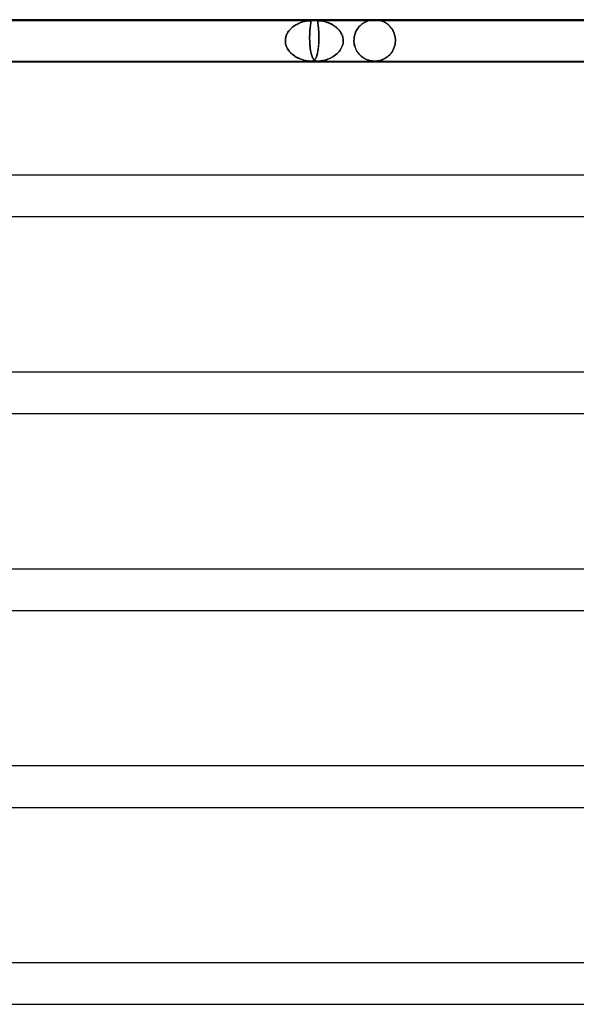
# Model space of a CAD drawing. Header units: millimetres. Extents: x -660 to 660, y -2 to 380.
# Tile 82 of 103: x 166 to 219, y 285 to 380. Entities that reach past the tile are written whole.
import ezdxf

# ---------------------------------------------------------------- set-up
doc = ezdxf.new("R2010")
doc.units = ezdxf.units.MM
doc.layers.add('HIDDEN', color=7, linetype='Continuous')
doc.layers.add('THICK', color=7, linetype='Continuous')

msp = doc.modelspace()

# ---------------------------------------------------------------- linework, layer by layer
at = {"layer": 'HIDDEN'}
for p, q in [((200, 380), (199.873, 379.996)), ((200.127, 379.996), (200, 380)), ((193.659, 379.9), (162.309, 379.9)), ((191.823, 379.053), (191.728, 378.942)), ((191.754, 378.974), (191.832, 379.063)), ((191.925, 379.157), (191.823, 379.053)), ((191.832, 379.063), (191.915, 379.147)), ((191.915, 379.147), (192.002, 379.227)), ((192.034, 379.254), (191.925, 379.157)), ((192.002, 379.227), (192.093, 379.301)), ((192.148, 379.343), (192.034, 379.254)), ((192.093, 379.301), (192.186, 379.371)), ((192.265, 379.424), (192.148, 379.343)), ((192.186, 379.371), (192.282, 379.436)), ((192.383, 379.498), (192.265, 379.424)), ((192.282, 379.436), (192.379, 379.496)), ((192.379, 379.496), (192.477, 379.551)), ((192.502, 379.564), (192.383, 379.498)), ((192.477, 379.551), (192.576, 379.602)), ((192.62, 379.623), (192.502, 379.564)), ((192.576, 379.602), (192.674, 379.648)), ((192.736, 379.675), (192.62, 379.623)), ((192.674, 379.648), (192.772, 379.69)), ((192.85, 379.72), (192.736, 379.675)), ((192.772, 379.69), (192.869, 379.727)), ((192.96, 379.759), (192.85, 379.72)), ((192.869, 379.727), (192.962, 379.76)), ((193.066, 379.793), (192.96, 379.759)), ((192.962, 379.76), (193.052, 379.788)), ((193.052, 379.788), (193.138, 379.813)), ((193.168, 379.821), (193.066, 379.793)), ((193.138, 379.813), (193.221, 379.835)), ((193.264, 379.845), (193.168, 379.821)), ((193.221, 379.835), (193.303, 379.853)), ((193.353, 379.864), (193.264, 379.845)), ((193.303, 379.853), (193.385, 379.869)), ((193.44, 379.879), (193.353, 379.864)), ((193.385, 379.869), (193.462, 379.882)), ((193.521, 379.89), (193.44, 379.879)), ((193.462, 379.882), (193.535, 379.892)), ((193.595, 379.898), (193.521, 379.89)), ((193.535, 379.892), (193.601, 379.898)), ((193.659, 379.9), (193.595, 379.898)), ((193.601, 379.898), (193.659, 379.9)), ((193.659, 379.9), (193.707, 379.898)), ((193.708, 379.898), (193.659, 379.9)), ((194.669, 379.9), (193.659, 379.9)), ((193.707, 379.898), (193.745, 379.892)), ((193.746, 379.892), (193.708, 379.898)), ((193.737, 378.964), (193.744, 379.053)), ((193.753, 379.142), (193.744, 379.049)), ((193.744, 379.053), (193.753, 379.137)), ((193.745, 379.892), (193.774, 379.882)), ((193.774, 379.882), (193.746, 379.892)), ((193.762, 379.23), (193.753, 379.142)), ((193.753, 379.137), (193.761, 379.217)), ((193.761, 379.217), (193.77, 379.292)), ((193.772, 379.312), (193.762, 379.23)), ((193.77, 379.292), (193.778, 379.362)), ((193.782, 379.387), (193.772, 379.312)), ((193.774, 379.882), (193.794, 379.869)), ((193.795, 379.868), (193.774, 379.882)), ((193.778, 379.362), (193.787, 379.427)), ((193.791, 379.456), (193.782, 379.387)), ((193.787, 379.427), (193.795, 379.488)), ((193.8, 379.52), (193.791, 379.456)), ((193.794, 379.869), (193.808, 379.853)), ((193.809, 379.852), (193.795, 379.868)), ((193.795, 379.488), (193.803, 379.544)), ((193.808, 379.577), (193.8, 379.52)), ((193.803, 379.544), (193.81, 379.595)), ((193.808, 379.853), (193.818, 379.834)), ((193.815, 379.629), (193.808, 379.577)), ((193.818, 379.833), (193.809, 379.852)), ((193.81, 379.595), (193.816, 379.642)), ((193.82, 379.675), (193.815, 379.629)), ((193.816, 379.642), (193.821, 379.685)), ((193.818, 379.834), (193.824, 379.811)), ((193.824, 379.811), (193.818, 379.833)), ((193.824, 379.716), (193.82, 379.675)), ((193.821, 379.685), (193.825, 379.723)), ((193.824, 379.811), (193.827, 379.783)), ((193.826, 379.785), (193.824, 379.811)), ((193.827, 379.752), (193.824, 379.716)), ((193.825, 379.723), (193.827, 379.756)), ((193.827, 379.756), (193.826, 379.785)), ((193.827, 379.783), (193.827, 379.752)), ((194.502, 379.806), (194.5, 379.781)), ((194.5, 379.774), (194.502, 379.804)), ((194.5, 379.781), (194.5, 379.752)), ((194.5, 379.74), (194.5, 379.774)), ((194.5, 379.752), (194.501, 379.72)), ((194.503, 379.701), (194.5, 379.74)), ((194.501, 379.72), (194.504, 379.683)), ((194.502, 379.804), (194.508, 379.829)), ((194.507, 379.828), (194.502, 379.806)), ((194.507, 379.655), (194.503, 379.701)), ((194.504, 379.683), (194.509, 379.642)), ((194.515, 379.846), (194.507, 379.828)), ((194.513, 379.604), (194.507, 379.655)), ((194.508, 379.829), (194.518, 379.852)), ((194.509, 379.642), (194.514, 379.596)), ((194.52, 379.547), (194.513, 379.604)), ((194.514, 379.596), (194.521, 379.546)), ((194.526, 379.862), (194.515, 379.846)), ((194.518, 379.852), (194.535, 379.87)), ((194.528, 379.486), (194.52, 379.547)), ((194.521, 379.546), (194.528, 379.49)), ((194.542, 379.875), (194.526, 379.862)), ((194.528, 379.49), (194.535, 379.429)), ((194.537, 379.419), (194.528, 379.486)), ((194.535, 379.87), (194.56, 379.884)), ((194.535, 379.429), (194.544, 379.363)), ((194.545, 379.347), (194.537, 379.419)), ((194.562, 379.886), (194.542, 379.875)), ((194.544, 379.363), (194.552, 379.292)), ((194.554, 379.27), (194.545, 379.347)), ((194.552, 379.292), (194.559, 379.218)), ((194.562, 379.189), (194.554, 379.27)), ((194.559, 379.218), (194.567, 379.141)), ((194.56, 379.884), (194.59, 379.894)), ((194.59, 379.893), (194.562, 379.886)), ((194.571, 379.102), (194.562, 379.189)), ((194.567, 379.141), (194.574, 379.061)), ((194.578, 379.01), (194.571, 379.102)), ((194.574, 379.061), (194.58, 378.978)), ((194.625, 379.898), (194.59, 379.893)), ((194.59, 379.894), (194.627, 379.898)), ((194.669, 379.9), (194.625, 379.898)), ((194.627, 379.898), (194.67, 379.9)), ((194.72, 379.898), (194.669, 379.9)), ((226.019, 379.9), (194.669, 379.9)), ((194.67, 379.9), (194.722, 379.898)), ((194.782, 379.893), (194.72, 379.898)), ((194.722, 379.898), (194.781, 379.893)), ((194.781, 379.893), (194.846, 379.885)), ((194.856, 379.884), (194.782, 379.893)), ((194.846, 379.885), (194.915, 379.874)), ((194.945, 379.869), (194.856, 379.884)), ((194.915, 379.874), (194.987, 379.861)), ((195.04, 379.85), (194.945, 379.869)), ((194.987, 379.861), (195.063, 379.845)), ((195.138, 379.826), (195.04, 379.85)), ((195.063, 379.845), (195.143, 379.825)), ((195.237, 379.8), (195.138, 379.826)), ((195.143, 379.825), (195.226, 379.803)), ((195.226, 379.803), (195.313, 379.777)), ((195.337, 379.769), (195.237, 379.8)), ((195.313, 379.777), (195.402, 379.747)), ((195.442, 379.732), (195.337, 379.769)), ((195.402, 379.747), (195.495, 379.713)), ((195.551, 379.69), (195.442, 379.732)), ((195.495, 379.713), (195.591, 379.674)), ((195.663, 379.642), (195.551, 379.69)), ((195.591, 379.674), (195.689, 379.63)), ((195.777, 379.588), (195.663, 379.642)), ((195.689, 379.63), (195.789, 379.582)), ((195.89, 379.527), (195.777, 379.588)), ((195.789, 379.582), (195.889, 379.528)), ((195.889, 379.528), (195.989, 379.468)), ((196.001, 379.461), (195.89, 379.527)), ((195.989, 379.468), (196.089, 379.403)), ((196.109, 379.39), (196.001, 379.461)), ((196.089, 379.403), (196.187, 379.333)), ((196.213, 379.313), (196.109, 379.39)), ((196.187, 379.333), (196.281, 379.258)), ((196.313, 379.231), (196.213, 379.313)), ((196.281, 379.258), (196.37, 379.18)), ((196.408, 379.143), (196.313, 379.231)), ((196.37, 379.18), (196.453, 379.099)), ((196.498, 379.05), (196.408, 379.143)), ((196.453, 379.099), (196.531, 379.014)), ((196.582, 378.951), (196.498, 379.05)), ((198.25, 378.98), (198.306, 379.073)), ((198.335, 379.118), (198.272, 379.019)), ((198.306, 379.073), (198.366, 379.162)), ((198.402, 379.21), (198.335, 379.118)), ((198.366, 379.162), (198.43, 379.246)), ((198.471, 379.295), (198.402, 379.21)), ((198.43, 379.246), (198.497, 379.325)), ((198.542, 379.374), (198.471, 379.295)), ((198.497, 379.325), (198.567, 379.399)), ((198.615, 379.447), (198.542, 379.374)), ((198.567, 379.399), (198.639, 379.469)), ((198.688, 379.513), (198.615, 379.447)), ((198.639, 379.469), (198.713, 379.534)), ((198.762, 379.573), (198.688, 379.513)), ((198.713, 379.534), (198.788, 379.593)), ((198.835, 379.627), (198.762, 379.573)), ((198.788, 379.593), (198.863, 379.647)), ((198.906, 379.676), (198.835, 379.627)), ((198.863, 379.647), (198.937, 379.695)), ((198.975, 379.719), (198.906, 379.676)), ((198.937, 379.695), (199.008, 379.737)), ((199.041, 379.756), (198.975, 379.719)), ((199.008, 379.737), (199.075, 379.773)), ((199.102, 379.788), (199.041, 379.756)), ((199.075, 379.773), (199.137, 379.805)), ((199.158, 379.815), (199.102, 379.788)), ((199.137, 379.805), (199.195, 379.831)), ((199.209, 379.837), (199.158, 379.815)), ((199.195, 379.831), (199.245, 379.852)), ((199.253, 379.856), (199.209, 379.837)), ((199.245, 379.852), (199.289, 379.869)), ((199.29, 379.87), (199.253, 379.856)), ((199.289, 379.869), (199.322, 379.882)), ((199.318, 379.88), (199.29, 379.87)), ((199.339, 379.888), (199.318, 379.88)), ((199.322, 379.882), (199.347, 379.891)), ((199.355, 379.893), (199.339, 379.888)), ((199.347, 379.891), (199.363, 379.896)), ((199.366, 379.897), (199.355, 379.893)), ((199.363, 379.896), (199.373, 379.899)), ((199.373, 379.899), (199.366, 379.897)), ((199.373, 379.899), (199.375, 379.9)), ((199.375, 379.9), (199.373, 379.899)), ((199.497, 379.936), (199.376, 379.9)), ((199.621, 379.964), (199.497, 379.936)), ((199.747, 379.984), (199.621, 379.964)), ((199.873, 379.996), (199.747, 379.984)), ((200.253, 379.984), (200.127, 379.996)), ((200.379, 379.964), (200.253, 379.984)), ((200.503, 379.936), (200.379, 379.964)), ((200.624, 379.9), (200.503, 379.936)), ((200.629, 379.899), (200.625, 379.9)), ((200.625, 379.9), (200.628, 379.899)), ((200.628, 379.899), (200.64, 379.895)), ((200.641, 379.894), (200.629, 379.899)), ((200.64, 379.895), (200.659, 379.888)), ((200.663, 379.887), (200.641, 379.894)), ((200.659, 379.888), (200.684, 379.879)), ((200.695, 379.875), (200.663, 379.887)), ((200.684, 379.879), (200.715, 379.868)), ((200.736, 379.859), (200.695, 379.875)), ((200.715, 379.868), (200.75, 379.854)), ((200.785, 379.839), (200.736, 379.859)), ((200.75, 379.854), (200.788, 379.838)), ((200.841, 379.814), (200.785, 379.839)), ((200.788, 379.838), (200.828, 379.82)), ((200.828, 379.82), (200.873, 379.799)), ((200.902, 379.784), (200.841, 379.814)), ((200.873, 379.799), (200.92, 379.775)), ((200.968, 379.749), (200.902, 379.784)), ((200.92, 379.775), (200.972, 379.747)), ((201.037, 379.709), (200.968, 379.749)), ((200.972, 379.747), (201.025, 379.716)), ((201.025, 379.716), (201.082, 379.681)), ((201.108, 379.663), (201.037, 379.709)), ((201.082, 379.681), (201.14, 379.642)), ((201.181, 379.612), (201.108, 379.663)), ((201.14, 379.642), (201.2, 379.598)), ((201.253, 379.556), (201.181, 379.612)), ((201.2, 379.598), (201.261, 379.55)), ((201.324, 379.496), (201.253, 379.556)), ((201.261, 379.55), (201.322, 379.498)), ((201.322, 379.498), (201.382, 379.442)), ((201.394, 379.431), (201.324, 379.496)), ((201.382, 379.442), (201.441, 379.382)), ((201.461, 379.361), (201.394, 379.431)), ((201.441, 379.382), (201.499, 379.318)), ((201.526, 379.286), (201.461, 379.361)), ((201.499, 379.318), (201.556, 379.25)), ((201.588, 379.208), (201.526, 379.286)), ((201.556, 379.25), (201.61, 379.178)), ((201.647, 379.125), (201.588, 379.208)), ((201.61, 379.178), (201.663, 379.102)), ((201.703, 379.038), (201.647, 379.125)), ((201.663, 379.102), (201.713, 379.021)), ((191.377, 378.147), (191.365, 378)), ((191.365, 378), (191.374, 378.119)), ((191.374, 378.119), (191.392, 378.236)), ((191.404, 378.292), (191.377, 378.147)), ((191.392, 378.236), (191.42, 378.351)), ((191.445, 378.432), (191.404, 378.292)), ((191.42, 378.351), (191.456, 378.464)), ((191.499, 378.568), (191.445, 378.432)), ((191.456, 378.464), (191.501, 378.574)), ((191.565, 378.699), (191.499, 378.568)), ((191.501, 378.574), (191.554, 378.68)), ((191.554, 378.68), (191.614, 378.782)), ((191.642, 378.824), (191.565, 378.699)), ((191.614, 378.782), (191.681, 378.88)), ((191.728, 378.942), (191.642, 378.824)), ((191.681, 378.88), (191.754, 378.974)), ((193.713, 378.505), (193.71, 378.383)), ((193.71, 378.346), (193.712, 378.457)), ((193.71, 378.383), (193.71, 378.258)), ((193.71, 378.233), (193.71, 378.346)), ((193.71, 378.258), (193.711, 378.13)), ((193.711, 378.117), (193.71, 378.233)), ((193.711, 378.13), (193.713, 378)), ((193.713, 378), (193.711, 378.117)), ((193.712, 378.457), (193.715, 378.566)), ((193.717, 378.623), (193.713, 378.505)), ((193.715, 378.566), (193.719, 378.672)), ((193.722, 378.738), (193.717, 378.623)), ((193.719, 378.672), (193.724, 378.773)), ((193.728, 378.847), (193.722, 378.738)), ((193.724, 378.773), (193.73, 378.871)), ((193.736, 378.951), (193.728, 378.847)), ((193.73, 378.871), (193.737, 378.964)), ((193.744, 379.049), (193.736, 378.951)), ((194.585, 378.914), (194.578, 379.01)), ((194.58, 378.978), (194.586, 378.892)), ((194.591, 378.812), (194.585, 378.914)), ((194.586, 378.892), (194.592, 378.803)), ((194.596, 378.706), (194.591, 378.812)), ((194.592, 378.803), (194.596, 378.711)), ((194.596, 378.711), (194.6, 378.617)), ((194.601, 378.596), (194.596, 378.706)), ((194.6, 378.617), (194.603, 378.519)), ((194.604, 378.482), (194.601, 378.596)), ((194.601, 378), (194.604, 378.123)), ((194.604, 378.106), (194.601, 378)), ((194.603, 378.519), (194.605, 378.42)), ((194.605, 378.365), (194.604, 378.482)), ((194.604, 378.123), (194.605, 378.245)), ((194.605, 378.213), (194.604, 378.106)), ((194.605, 378.42), (194.606, 378.317)), ((194.605, 378.245), (194.605, 378.365)), ((194.606, 378.317), (194.605, 378.213)), ((196.531, 379.014), (196.603, 378.925)), ((196.66, 378.848), (196.582, 378.951)), ((196.603, 378.925), (196.669, 378.834)), ((196.73, 378.739), (196.66, 378.848)), ((196.669, 378.834), (196.729, 378.74)), ((196.729, 378.74), (196.782, 378.643)), ((196.791, 378.624), (196.73, 378.739)), ((196.782, 378.643), (196.829, 378.542)), ((196.844, 378.505), (196.791, 378.624)), ((196.829, 378.542), (196.869, 378.438)), ((196.887, 378.383), (196.844, 378.505)), ((196.869, 378.438), (196.901, 378.332)), ((196.919, 378.258), (196.887, 378.383)), ((196.901, 378.332), (196.926, 378.223)), ((196.94, 378.13), (196.919, 378.258)), ((196.926, 378.223), (196.942, 378.112)), ((196.95, 378), (196.94, 378.13)), ((196.942, 378.112), (196.95, 378)), ((197.995, 378.145), (197.99, 378)), ((197.99, 378), (197.993, 378.116)), ((197.993, 378.116), (198.004, 378.231)), ((198.011, 378.286), (197.995, 378.145)), ((198.004, 378.231), (198.02, 378.345)), ((198.036, 378.423), (198.011, 378.286)), ((198.02, 378.345), (198.044, 378.458)), ((198.07, 378.555), (198.036, 378.423)), ((198.044, 378.458), (198.074, 378.569)), ((198.111, 378.681), (198.07, 378.555)), ((198.074, 378.569), (198.11, 378.677)), ((198.11, 378.677), (198.151, 378.782)), ((198.159, 378.8), (198.111, 378.681)), ((198.151, 378.782), (198.198, 378.883)), ((198.213, 378.913), (198.159, 378.8)), ((198.198, 378.883), (198.25, 378.98)), ((198.272, 379.019), (198.213, 378.913)), ((201.754, 378.947), (201.703, 379.038)), ((201.713, 379.021), (201.76, 378.936)), ((201.801, 378.853), (201.754, 378.947)), ((201.76, 378.936), (201.804, 378.847)), ((201.844, 378.754), (201.801, 378.853)), ((201.804, 378.847), (201.844, 378.754)), ((201.882, 378.652), (201.844, 378.754)), ((201.844, 378.754), (201.881, 378.656)), ((201.881, 378.656), (201.913, 378.554)), ((201.915, 378.548), (201.882, 378.652)), ((201.913, 378.554), (201.94, 378.448)), ((201.942, 378.441), (201.915, 378.548)), ((201.94, 378.448), (201.962, 378.339)), ((201.963, 378.332), (201.942, 378.441)), ((201.962, 378.339), (201.977, 378.227)), ((201.978, 378.222), (201.963, 378.332)), ((201.977, 378.227), (201.987, 378.114)), ((201.987, 378.111), (201.978, 378.222)), ((201.987, 378.114), (201.99, 378)), ((201.99, 378), (201.987, 378.111)), ((191.365, 377.983), (191.365, 378)), ((191.365, 378), (191.365, 377.983)), ((191.365, 377.967), (191.365, 377.983)), ((191.365, 377.983), (191.365, 377.967)), ((191.365, 377.95), (191.365, 377.967)), ((191.365, 377.967), (191.365, 377.95)), ((191.365, 377.933), (191.365, 377.95)), ((191.365, 377.95), (191.365, 377.933)), ((191.365, 377.917), (191.365, 377.933)), ((191.365, 377.933), (191.365, 377.917)), ((191.366, 377.9), (191.365, 377.917)), ((191.365, 377.917), (191.366, 377.9)), ((191.374, 377.791), (191.366, 377.9)), ((191.366, 377.9), (191.375, 377.789)), ((191.391, 377.682), (191.374, 377.791)), ((191.375, 377.789), (191.392, 377.679)), ((191.416, 377.575), (191.391, 377.682)), ((191.392, 377.679), (191.418, 377.57)), ((191.449, 377.47), (191.416, 377.575)), ((191.418, 377.57), (191.452, 377.462)), ((191.49, 377.367), (191.449, 377.47)), ((191.452, 377.462), (191.494, 377.358)), ((191.537, 377.267), (191.49, 377.367)), ((191.494, 377.358), (191.543, 377.257)), ((191.591, 377.171), (191.537, 377.267)), ((191.543, 377.257), (191.598, 377.159)), ((191.651, 377.078), (191.591, 377.171)), ((191.598, 377.159), (191.66, 377.064)), ((193.713, 378), (193.714, 377.983)), ((193.714, 377.983), (193.713, 378)), ((193.714, 377.983), (193.714, 377.967)), ((193.714, 377.967), (193.714, 377.983)), ((193.714, 377.967), (193.715, 377.95)), ((193.715, 377.95), (193.714, 377.967)), ((193.715, 377.95), (193.716, 377.933)), ((193.716, 377.933), (193.715, 377.95)), ((193.716, 377.933), (193.716, 377.917)), ((193.716, 377.917), (193.716, 377.933)), ((193.716, 377.917), (193.717, 377.9)), ((193.717, 377.9), (193.716, 377.917)), ((193.717, 377.9), (193.721, 377.812)), ((193.722, 377.795), (193.717, 377.9)), ((193.721, 377.812), (193.726, 377.724)), ((193.728, 377.69), (193.722, 377.795)), ((193.726, 377.724), (193.732, 377.637)), ((193.735, 377.587), (193.728, 377.69)), ((193.732, 377.637), (193.738, 377.551)), ((193.744, 377.485), (193.735, 377.587)), ((193.738, 377.551), (193.746, 377.466)), ((193.754, 377.386), (193.744, 377.485)), ((193.746, 377.466), (193.754, 377.383)), ((193.765, 377.289), (193.754, 377.386)), ((193.754, 377.383), (193.763, 377.302)), ((193.763, 377.302), (193.773, 377.223)), ((193.777, 377.196), (193.765, 377.289)), ((193.773, 377.223), (193.784, 377.146)), ((193.79, 377.106), (193.777, 377.196)), ((194.526, 377.099), (194.543, 377.22)), ((194.547, 377.256), (194.527, 377.11)), ((194.543, 377.22), (194.558, 377.348)), ((194.564, 377.408), (194.547, 377.256)), ((194.558, 377.348), (194.571, 377.481)), ((194.578, 377.568), (194.564, 377.408)), ((194.571, 377.481), (194.582, 377.618)), ((194.59, 377.733), (194.578, 377.568)), ((194.582, 377.618), (194.591, 377.758)), ((194.598, 377.9), (194.59, 377.733)), ((194.591, 377.758), (194.598, 377.9)), ((194.599, 377.933), (194.598, 377.917)), ((194.598, 377.917), (194.599, 377.933)), ((194.598, 377.917), (194.598, 377.9)), ((194.598, 377.9), (194.598, 377.917)), ((194.6, 377.95), (194.599, 377.933)), ((194.599, 377.933), (194.6, 377.95)), ((194.601, 377.983), (194.6, 377.967)), ((194.6, 377.967), (194.601, 377.983)), ((194.6, 377.967), (194.6, 377.95)), ((194.6, 377.95), (194.6, 377.967)), ((194.601, 378), (194.601, 377.983)), ((194.601, 377.983), (194.601, 378)), ((196.643, 377.045), (196.727, 377.174)), ((196.727, 377.174), (196.643, 377.045)), ((196.8, 377.31), (196.727, 377.174)), ((196.727, 377.174), (196.799, 377.309)), ((196.799, 377.309), (196.859, 377.451)), ((196.859, 377.451), (196.8, 377.31)), ((196.859, 377.451), (196.905, 377.598)), ((196.905, 377.598), (196.859, 377.451)), ((196.935, 377.749), (196.905, 377.598)), ((196.905, 377.598), (196.935, 377.748)), ((196.935, 377.748), (196.949, 377.9)), ((196.949, 377.9), (196.935, 377.749)), ((196.949, 377.9), (196.95, 377.917)), ((196.95, 377.917), (196.949, 377.9)), ((196.95, 377.983), (196.95, 378)), ((196.95, 378), (196.95, 377.983)), ((196.95, 377.967), (196.95, 377.983)), ((196.95, 377.983), (196.95, 377.967)), ((196.95, 377.95), (196.95, 377.967)), ((196.95, 377.967), (196.95, 377.95)), ((196.95, 377.933), (196.95, 377.95)), ((196.95, 377.95), (196.95, 377.933)), ((196.95, 377.917), (196.95, 377.933)), ((196.95, 377.933), (196.95, 377.917)), ((197.99, 378), (197.99, 377.983)), ((197.99, 377.983), (197.99, 378)), ((197.99, 377.983), (197.99, 377.967)), ((197.99, 377.967), (197.99, 377.983)), ((197.99, 377.967), (197.991, 377.95)), ((197.991, 377.95), (197.99, 377.967)), ((197.991, 377.95), (197.991, 377.933)), ((197.991, 377.933), (197.991, 377.95)), ((197.991, 377.933), (197.992, 377.917)), ((197.992, 377.917), (197.991, 377.933)), ((197.992, 377.917), (197.992, 377.9)), ((197.992, 377.9), (197.992, 377.917)), ((198.004, 377.761), (197.992, 377.9)), ((197.992, 377.9), (198.006, 377.75)), ((198.025, 377.626), (198.004, 377.761)), ((198.006, 377.75), (198.03, 377.601)), ((198.056, 377.493), (198.025, 377.626)), ((198.03, 377.601), (198.066, 377.454)), ((198.094, 377.366), (198.056, 377.493)), ((198.066, 377.454), (198.114, 377.31)), ((198.139, 377.244), (198.094, 377.366)), ((198.114, 377.31), (198.171, 377.171)), ((198.191, 377.128), (198.139, 377.244)), ((198.171, 377.171), (198.238, 377.038)), ((201.832, 377.217), (201.773, 377.091)), ((201.783, 377.112), (201.82, 377.189)), ((201.82, 377.189), (201.853, 377.27)), ((201.882, 377.349), (201.832, 377.217)), ((201.853, 377.27), (201.883, 377.353)), ((201.923, 377.484), (201.882, 377.349)), ((201.883, 377.353), (201.91, 377.439)), ((201.91, 377.439), (201.934, 377.528)), ((201.954, 377.622), (201.923, 377.484)), ((201.934, 377.528), (201.954, 377.619)), ((201.976, 377.761), (201.954, 377.622)), ((201.954, 377.619), (201.969, 377.711)), ((201.969, 377.711), (201.981, 377.805)), ((201.988, 377.9), (201.976, 377.761)), ((201.981, 377.805), (201.988, 377.9)), ((201.988, 377.917), (201.989, 377.933)), ((201.989, 377.933), (201.988, 377.917)), ((201.988, 377.9), (201.988, 377.917)), ((201.988, 377.917), (201.988, 377.9)), ((201.989, 377.95), (201.99, 377.967)), ((201.99, 377.967), (201.989, 377.95)), ((201.989, 377.933), (201.989, 377.95)), ((201.989, 377.95), (201.989, 377.933)), ((201.99, 377.983), (201.99, 378)), ((201.99, 378), (201.99, 377.983)), ((201.99, 377.967), (201.99, 377.983)), ((201.99, 377.983), (201.99, 377.967)), ((191.717, 376.988), (191.651, 377.078)), ((191.66, 377.064), (191.728, 376.974)), ((191.787, 376.903), (191.717, 376.988)), ((191.728, 376.974), (191.801, 376.887)), ((191.863, 376.821), (191.787, 376.903)), ((191.801, 376.887), (191.879, 376.804)), ((191.942, 376.743), (191.863, 376.821)), ((191.879, 376.804), (191.962, 376.725)), ((192.026, 376.669), (191.942, 376.743)), ((191.962, 376.725), (192.048, 376.65)), ((192.113, 376.599), (192.026, 376.669)), ((192.048, 376.65), (192.138, 376.58)), ((192.203, 376.533), (192.113, 376.599)), ((192.138, 376.58), (192.231, 376.514)), ((192.296, 376.47), (192.203, 376.533)), ((192.231, 376.514), (192.326, 376.452)), ((192.392, 376.412), (192.296, 376.47)), ((192.326, 376.452), (192.422, 376.395)), ((192.489, 376.358), (192.392, 376.412)), ((192.422, 376.395), (192.519, 376.342)), ((192.588, 376.308), (192.489, 376.358)), ((192.519, 376.342), (192.615, 376.295)), ((192.686, 376.262), (192.588, 376.308)), ((192.615, 376.295), (192.711, 376.252)), ((192.783, 376.221), (192.686, 376.262)), ((192.711, 376.252), (192.806, 376.212)), ((192.879, 376.185), (192.783, 376.221)), ((192.806, 376.212), (192.899, 376.177)), ((193.784, 377.146), (193.795, 377.072)), ((193.804, 377.019), (193.79, 377.106)), ((193.795, 377.072), (193.807, 377)), ((193.819, 376.936), (193.804, 377.019)), ((193.807, 377), (193.82, 376.93)), ((193.835, 376.856), (193.819, 376.936)), ((193.82, 376.93), (193.833, 376.863)), ((193.833, 376.863), (193.847, 376.798)), ((193.851, 376.78), (193.835, 376.856)), ((193.847, 376.798), (193.862, 376.736)), ((193.868, 376.708), (193.851, 376.78)), ((193.862, 376.736), (193.877, 376.677)), ((193.887, 376.639), (193.868, 376.708)), ((193.877, 376.677), (193.892, 376.62)), ((193.906, 376.574), (193.887, 376.639)), ((193.892, 376.62), (193.908, 376.566)), ((193.926, 376.512), (193.906, 376.574)), ((193.908, 376.566), (193.925, 376.514)), ((193.925, 376.514), (193.942, 376.465)), ((193.946, 376.454), (193.926, 376.512)), ((193.942, 376.465), (193.96, 376.419)), ((193.968, 376.4), (193.946, 376.454)), ((193.96, 376.419), (193.978, 376.376)), ((193.99, 376.349), (193.968, 376.4)), ((193.978, 376.376), (193.997, 376.336)), ((194.014, 376.302), (193.99, 376.349)), ((193.997, 376.336), (194.015, 376.298)), ((194.037, 376.259), (194.014, 376.302)), ((194.015, 376.298), (194.035, 376.264)), ((194.035, 376.264), (194.054, 376.232)), ((194.062, 376.221), (194.037, 376.259)), ((194.054, 376.232), (194.074, 376.202)), ((194.087, 376.186), (194.062, 376.221)), ((194.074, 376.202), (194.095, 376.175)), ((194.261, 376.219), (194.224, 376.168)), ((194.246, 376.197), (194.277, 376.244)), ((194.297, 376.278), (194.261, 376.219)), ((194.277, 376.244), (194.308, 376.298)), ((194.332, 376.347), (194.297, 376.278)), ((194.308, 376.298), (194.337, 376.359)), ((194.365, 376.426), (194.332, 376.347)), ((194.337, 376.359), (194.365, 376.427)), ((194.397, 376.515), (194.365, 376.426)), ((194.365, 376.427), (194.392, 376.503)), ((194.392, 376.503), (194.418, 376.585)), ((194.427, 376.616), (194.397, 376.515)), ((194.418, 376.585), (194.443, 376.675)), ((194.455, 376.725), (194.427, 376.616)), ((194.443, 376.675), (194.466, 376.771)), ((194.481, 376.844), (194.455, 376.725)), ((194.466, 376.771), (194.487, 376.874)), ((194.506, 376.973), (194.481, 376.844)), ((194.487, 376.874), (194.507, 376.983)), ((194.527, 377.11), (194.506, 376.973)), ((194.507, 376.983), (194.526, 377.099)), ((195.569, 376.233), (195.443, 376.184)), ((195.446, 376.185), (195.572, 376.234)), ((195.697, 376.29), (195.569, 376.233)), ((195.572, 376.234), (195.7, 376.291)), ((195.827, 376.355), (195.697, 376.29)), ((195.7, 376.291), (195.83, 376.356)), ((195.957, 376.428), (195.827, 376.355)), ((195.83, 376.356), (195.96, 376.43)), ((196.085, 376.51), (195.957, 376.428)), ((195.96, 376.43), (196.088, 376.512)), ((196.211, 376.601), (196.085, 376.51)), ((196.088, 376.512), (196.213, 376.603)), ((196.331, 376.701), (196.211, 376.601)), ((196.213, 376.603), (196.332, 376.702)), ((196.443, 376.808), (196.331, 376.701)), ((196.332, 376.702), (196.444, 376.809)), ((196.548, 376.923), (196.443, 376.808)), ((196.444, 376.809), (196.548, 376.923)), ((196.548, 376.923), (196.643, 377.045)), ((196.643, 377.045), (196.548, 376.923)), ((198.249, 377.019), (198.191, 377.128)), ((198.238, 377.038), (198.314, 376.912)), ((198.312, 376.915), (198.249, 377.019)), ((198.38, 376.818), (198.312, 376.915)), ((198.314, 376.912), (198.399, 376.792)), ((198.451, 376.726), (198.38, 376.818)), ((198.399, 376.792), (198.491, 376.68)), ((198.526, 376.641), (198.451, 376.726)), ((198.491, 376.68), (198.589, 376.577)), ((198.605, 376.561), (198.526, 376.641)), ((198.589, 376.577), (198.694, 376.481)), ((198.686, 376.488), (198.605, 376.561)), ((198.77, 376.419), (198.686, 376.488)), ((198.694, 376.481), (198.805, 376.393)), ((198.856, 376.357), (198.77, 376.419)), ((198.805, 376.393), (198.918, 376.316)), ((198.943, 376.3), (198.856, 376.357)), ((198.918, 376.316), (199.032, 376.248)), ((199.029, 376.25), (198.943, 376.3)), ((199.114, 376.205), (199.029, 376.25)), ((199.032, 376.248), (199.146, 376.19)), ((199.198, 376.167), (199.114, 376.205)), ((200.848, 376.19), (200.904, 376.217)), ((200.962, 376.249), (200.857, 376.194)), ((200.904, 376.217), (200.961, 376.248)), ((200.961, 376.248), (201.018, 376.28)), ((201.068, 376.311), (200.962, 376.249)), ((201.018, 376.28), (201.075, 376.316)), ((201.172, 376.382), (201.068, 376.311)), ((201.075, 376.316), (201.133, 376.354)), ((201.133, 376.354), (201.19, 376.396)), ((201.274, 376.462), (201.172, 376.382)), ((201.19, 376.396), (201.247, 376.44)), ((201.247, 376.44), (201.304, 376.488)), ((201.372, 376.55), (201.274, 376.462)), ((201.304, 376.488), (201.359, 376.537)), ((201.359, 376.537), (201.413, 376.59)), ((201.465, 376.645), (201.372, 376.55)), ((201.413, 376.59), (201.465, 376.645)), ((201.552, 376.747), (201.465, 376.645)), ((201.465, 376.645), (201.517, 376.703)), ((201.517, 376.703), (201.566, 376.764)), ((201.633, 376.855), (201.552, 376.747)), ((201.566, 376.764), (201.614, 376.828)), ((201.614, 376.828), (201.659, 376.895)), ((201.707, 376.97), (201.633, 376.855)), ((201.659, 376.895), (201.703, 376.964)), ((201.703, 376.964), (201.745, 377.036)), ((201.773, 377.091), (201.707, 376.97)), ((201.745, 377.036), (201.783, 377.112)), ((192.972, 376.152), (192.879, 376.185)), ((192.899, 376.177), (192.99, 376.146)), ((193.063, 376.123), (192.972, 376.152)), ((192.99, 376.146), (193.078, 376.119)), ((193.151, 376.098), (193.063, 376.123)), ((193.078, 376.119), (193.164, 376.095)), ((193.236, 376.077), (193.151, 376.098)), ((193.164, 376.095), (193.247, 376.074)), ((193.319, 376.058), (193.236, 376.077)), ((193.247, 376.074), (193.331, 376.055)), ((193.403, 376.041), (193.319, 376.058)), ((193.331, 376.055), (193.416, 376.039)), ((193.487, 376.027), (193.403, 376.041)), ((193.416, 376.039), (193.501, 376.025)), ((193.569, 376.015), (193.487, 376.027)), ((193.501, 376.025), (193.584, 376.014)), ((193.649, 376.007), (193.569, 376.015)), ((193.584, 376.014), (193.661, 376.006)), ((193.724, 376.002), (193.649, 376.007)), ((193.661, 376.006), (193.732, 376.001)), ((193.795, 376), (193.724, 376.002)), ((193.732, 376.001), (193.796, 376)), ((193.863, 376.002), (193.795, 376)), ((193.796, 376), (193.856, 376.001)), ((193.856, 376.001), (193.913, 376.006)), ((193.928, 376.008), (193.863, 376.002)), ((193.913, 376.006), (193.967, 376.015)), ((193.989, 376.02), (193.928, 376.008)), ((193.967, 376.015), (194.018, 376.028)), ((194.045, 376.037), (193.989, 376.02)), ((194.018, 376.028), (194.065, 376.045)), ((194.096, 376.06), (194.045, 376.037)), ((194.065, 376.045), (194.107, 376.066)), ((194.112, 376.155), (194.087, 376.186)), ((194.095, 376.175), (194.116, 376.151)), ((194.142, 376.09), (194.096, 376.06)), ((194.107, 376.066), (194.145, 376.092)), ((194.139, 376.127), (194.112, 376.155)), ((194.116, 376.151), (194.138, 376.129)), ((194.138, 376.129), (194.16, 376.108)), ((194.166, 376.103), (194.139, 376.127)), ((194.184, 376.125), (194.142, 376.09)), ((194.145, 376.092), (194.18, 376.121)), ((194.16, 376.108), (194.182, 376.091)), ((194.195, 376.082), (194.166, 376.103)), ((194.18, 376.121), (194.214, 376.156)), ((194.182, 376.091), (194.206, 376.075)), ((194.224, 376.168), (194.184, 376.125)), ((194.224, 376.064), (194.195, 376.082)), ((194.206, 376.075), (194.232, 376.059)), ((194.214, 376.156), (194.246, 376.197)), ((194.257, 376.047), (194.224, 376.064)), ((194.232, 376.059), (194.265, 376.043)), ((194.293, 376.033), (194.257, 376.047)), ((194.265, 376.043), (194.305, 376.029)), ((194.334, 376.021), (194.293, 376.033)), ((194.305, 376.029), (194.353, 376.016)), ((194.379, 376.011), (194.334, 376.021)), ((194.353, 376.016), (194.407, 376.007)), ((194.429, 376.005), (194.379, 376.011)), ((194.407, 376.007), (194.467, 376.002)), ((194.485, 376.001), (194.429, 376.005)), ((194.467, 376.002), (194.531, 376)), ((194.595, 376.001), (194.525, 376)), ((194.531, 376), (194.601, 376.002)), ((194.674, 376.007), (194.595, 376.001)), ((194.601, 376.002), (194.68, 376.007)), ((194.764, 376.016), (194.674, 376.007)), ((194.68, 376.007), (194.771, 376.017)), ((194.865, 376.031), (194.764, 376.016)), ((194.771, 376.017), (194.872, 376.032)), ((194.973, 376.051), (194.865, 376.031)), ((194.872, 376.032), (194.98, 376.052)), ((195.086, 376.076), (194.973, 376.051)), ((194.98, 376.052), (195.092, 376.077)), ((195.202, 376.106), (195.086, 376.076)), ((195.092, 376.077), (195.206, 376.107)), ((195.32, 376.141), (195.202, 376.106)), ((195.206, 376.107), (195.323, 376.142)), ((195.443, 376.184), (195.32, 376.141)), ((195.323, 376.142), (195.446, 376.185)), ((199.146, 376.19), (199.26, 376.141)), ((199.281, 376.133), (199.198, 376.167)), ((199.26, 376.141), (199.373, 376.1)), ((199.362, 376.104), (199.281, 376.133)), ((199.44, 376.079), (199.362, 376.104)), ((199.373, 376.1), (199.483, 376.068)), ((199.516, 376.059), (199.44, 376.079)), ((199.483, 376.068), (199.589, 376.042)), ((199.59, 376.042), (199.516, 376.059)), ((199.589, 376.042), (199.688, 376.024)), ((199.661, 376.028), (199.59, 376.042)), ((199.731, 376.018), (199.661, 376.028)), ((199.688, 376.024), (199.777, 376.012)), ((199.8, 376.01), (199.731, 376.018)), ((199.777, 376.012), (199.858, 376.005)), ((199.868, 376.004), (199.8, 376.01)), ((199.858, 376.005), (199.93, 376.001)), ((199.934, 376.001), (199.868, 376.004)), ((199.93, 376.001), (200, 376)), ((200, 376), (199.934, 376.001)), ((200.064, 376.001), (200, 376)), ((200, 376), (200.068, 376.001)), ((200.129, 376.004), (200.064, 376.001)), ((200.068, 376.001), (200.136, 376.005)), ((200.198, 376.01), (200.129, 376.004)), ((200.136, 376.005), (200.205, 376.011)), ((200.273, 376.019), (200.198, 376.01)), ((200.205, 376.011), (200.273, 376.019)), ((200.357, 376.032), (200.273, 376.019)), ((200.273, 376.019), (200.339, 376.029)), ((200.339, 376.029), (200.403, 376.042)), ((200.448, 376.051), (200.357, 376.032)), ((200.403, 376.042), (200.465, 376.055)), ((200.547, 376.077), (200.448, 376.051)), ((200.465, 376.055), (200.523, 376.07)), ((200.523, 376.07), (200.578, 376.086)), ((200.649, 376.109), (200.547, 376.077)), ((200.578, 376.086), (200.631, 376.103)), ((200.631, 376.103), (200.684, 376.121)), ((200.752, 376.148), (200.649, 376.109)), ((200.684, 376.121), (200.738, 376.142)), ((200.738, 376.142), (200.793, 376.165)), ((200.857, 376.194), (200.752, 376.148)), ((200.793, 376.165), (200.848, 376.19))]:
    msp.add_line(p, q, dxfattribs=at)
at = {"layer": 'THICK'}
for p, q in [((398, 380), (-398, 380)), ((125.021, 376), (320.809, 376)), ((319.831, 375.9), (125.037, 375.9)), ((407.75, 365), (-407.75, 365)), ((127.639, 361), (328.861, 361)), ((418.5, 346), (-418.5, 346)), ((131.013, 342), (337.525, 342)), ((429.25, 327), (-429.25, 327)), ((134.381, 323), (346.194, 323)), ((440, 308), (-440, 308)), ((137.742, 304), (354.867, 304)), ((450.75, 289), (-450.75, 289)), ((141.097, 285), (363.543, 285))]:
    msp.add_line(p, q, dxfattribs=at)

doc.saveas('drawing.dxf')
